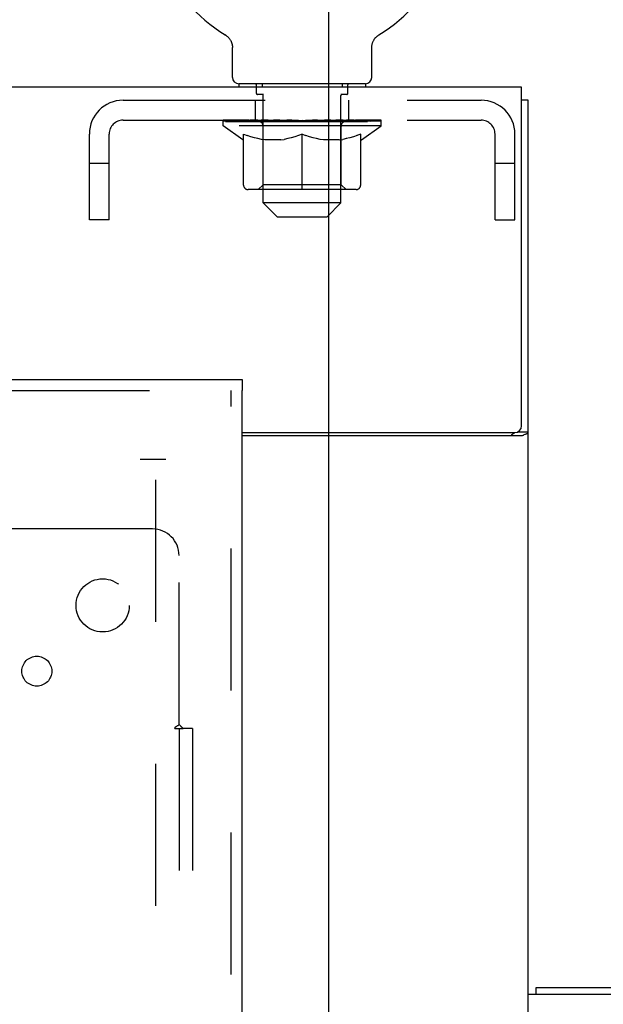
# Model space of a CAD drawing. Header units: inches. Extents: x 0 to 243, y 0 to 157.
# Tile 61 of 68: x 162.33 to 167.82, y 89.78 to 99.04. Entities that reach past the tile are written whole.
import ezdxf

# ---------------------------------------------------------------- set-up
doc = ezdxf.new("R2010")
doc.units = ezdxf.units.IN
doc.header["$LTSCALE"] = 13.357143
doc.header["$MEASUREMENT"] = 0
doc.linetypes.add('HIDDEN', pattern=[0.2, 0.1, -0.1])
doc.layers.get('0').update_dxf_attribs({"linetype": 'CONTINUOUS'})
for name, color, linetype in [('DEFAULT_2', 8, 'HIDDEN'), ('DIMENSIONS', 7, 'CONTINUOUS'), ('MAIN_DOOR_ASSEMBLY', 7, 'CONTINUOUS'), ('SUBPANELS', 7, 'CONTINUOUS')]:
    doc.layers.add(name, color=color, linetype=linetype)
doc.styles.get("Standard").update_dxf_attribs({"font": 'arial.ttf'})
doc.dimstyles.new('DIMSTYLE_1', dxfattribs={"dimtxt": 1.071429, "dimasz": 1.428571, "dimexe": 0.09, "dimexo": 0.07, "dimgap": 0.0375, "dimtad": 0, "dimtih": 1, "dimtoh": 1, "dimzin": 4, "dimdsep": 46, "dimtxsty": 'Standard', "dimblk": '_FILLED', "dimblk1": '_FILLED', "dimblk2": '_FILLED', "dimcen": 0.09, "dimazin": 1, "dimtfac": 1, "dimtdec": 3, "dimtofl": 0, "dimtmove": 0, "dimatfit": 3, "dimldrblk": '_FILLED', "dimfxl": 0, "dimtolj": 1, "dimtzin": 4, "dimarcsym": 0})

# ---------------------------------------------------------------- blocks, each defined once
blk = doc.blocks.new('_FILLED')
at = {"color": 0, "linetype": 'ByBlock'}
blk.add_solid([(0, 0), (-1, 0.2), (-1, -0.2)], dxfattribs=at)
blk = doc.blocks.new('*D9')
at = {"layer": 'DIMENSIONS', "color": 2, "linetype": 'Continuous'}
for p, q in [((158.0508, 98.4079), (158.0508, 88.1198)), ((158.0508, 75.6889), (158.0508, 85.9769)), ((164.6305, 75.6889), (156.7651, 75.6889))]:
    blk.add_line(p, q, dxfattribs=at)
at = {"layer": 'DIMENSIONS', "color": 2, "linetype": 'Continuous', "xscale": 1.4285714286, "yscale": 1.4285714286, "zscale": 1.4285714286}
for p, rotation in [((158.0508, 98.4079), 90), ((158.0508, 75.6889), 270)]:
    blk.add_blockref('_FILLED', p, dxfattribs=dict(at, rotation=rotation))
at = {"layer": 'DIMENSIONS', "color": 2, "linetype": 'Continuous', "insert": (158.0508, 87.5841), "char_height": 1.07143, "width": 3.744025, "attachment_point": 2, "line_spacing_factor": 0.9}
blk.add_mtext('22.72', dxfattribs=at)
blk = doc.blocks.new('*D10')
at = {"layer": 'DIMENSIONS', "color": 2, "linetype": 'Continuous'}
for p, q in [((165.2345, 76.2929), (165.2345, 103.9513)), ((167.1095, 99.1579), (167.1095, 103.9513)), ((165.2345, 102.6656), (162.2613, 102.6656)), ((167.1095, 102.6656), (169.9666, 102.6656))]:
    blk.add_line(p, q, dxfattribs=at)
at = {"layer": 'DIMENSIONS', "color": 2, "linetype": 'Continuous', "xscale": 1.4285714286, "yscale": 1.4285714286, "zscale": 1.4285714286}
blk.add_blockref('_FILLED', (165.2345, 102.6656), dxfattribs=at)
at = {"layer": 'DIMENSIONS', "color": 2, "linetype": 'Continuous', "xscale": 1.4285714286, "yscale": 1.4285714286, "zscale": 1.4285714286, "rotation": 180}
blk.add_blockref('_FILLED', (167.1095, 102.6656), dxfattribs=at)
at = {"layer": 'DIMENSIONS', "color": 2, "linetype": 'Continuous', "insert": (161.7256, 103.2013), "char_height": 1.07143, "width": 2.911577, "attachment_point": 3, "line_spacing_factor": 0.9}
blk.add_mtext('1.88', dxfattribs=at)

msp = doc.modelspace()

# ---------------------------------------------------------------- linework, layer by layer
at = {"color": 7, "linetype": 'Continuous'}
for p, q in [((164.2614, 98.8992), (164.2613, 98.8992)), ((164.2613, 98.8992), (164.2657, 98.8965)), ((164.2629, 98.8982), (164.2621, 98.8987)), ((164.2657, 98.8965), (164.27, 98.8936)), ((164.27, 98.8936), (164.2742, 98.8905)), ((165.6947, 98.8905), (165.699, 98.8936)), ((165.6989, 98.8936), (165.7032, 98.8965)), ((165.699, 98.8936), (165.7001, 98.8944)), ((165.7032, 98.8965), (165.7076, 98.8992)), ((165.7068, 98.8987), (165.706, 98.8982)), ((165.7077, 98.8992), (165.7076, 98.8992)), ((164.2741, 98.8906), (164.2783, 98.8873)), ((164.2781, 98.8874), (164.2822, 98.8839)), ((164.2821, 98.8841), (164.286, 98.8804)), ((164.2859, 98.8806), (164.2897, 98.8768)), ((164.2896, 98.8769), (164.2933, 98.873)), ((164.2931, 98.8731), (164.2967, 98.8691)), ((164.2965, 98.8692), (164.2999, 98.865)), ((164.2998, 98.8652), (164.303, 98.8609)), ((164.3029, 98.8611), (164.306, 98.8566)), ((164.3059, 98.8568), (164.3088, 98.8523)), ((164.3087, 98.8524), (164.3114, 98.8478)), ((164.3114, 98.8479), (164.3139, 98.8432)), ((164.3138, 98.8434), (164.3162, 98.8386)), ((164.3161, 98.8387), (164.3183, 98.8339)), ((164.3183, 98.834), (164.3202, 98.829)), ((164.3202, 98.8291), (164.322, 98.8242)), ((164.322, 98.8243), (164.3236, 98.8192)), ((164.3236, 98.8193), (164.325, 98.8142)), ((164.325, 98.8143), (164.3262, 98.8092)), ((164.3262, 98.8093), (164.3272, 98.8041)), ((164.3272, 98.8042), (164.328, 98.799)), ((165.6409, 98.799), (165.6417, 98.8042)), ((165.6417, 98.8041), (165.6428, 98.8093)), ((165.6428, 98.8092), (165.644, 98.8143)), ((165.644, 98.8142), (165.6454, 98.8193)), ((165.6454, 98.8192), (165.647, 98.8243)), ((165.6469, 98.8242), (165.6487, 98.8291)), ((165.6487, 98.829), (165.6507, 98.834)), ((165.6507, 98.8339), (165.6528, 98.8387)), ((165.6551, 98.8432), (165.6575, 98.8478)), ((165.6575, 98.8478), (165.6602, 98.8524)), ((165.6602, 98.8523), (165.663, 98.8568)), ((165.6629, 98.8566), (165.666, 98.8611)), ((165.6659, 98.8609), (165.6691, 98.8652)), ((165.669, 98.865), (165.6724, 98.8692)), ((165.6723, 98.8691), (165.6758, 98.8731)), ((165.6757, 98.873), (165.6794, 98.8769)), ((165.6792, 98.8768), (165.6831, 98.8806)), ((165.6829, 98.8804), (165.6869, 98.8841)), ((165.6867, 98.8839), (165.6908, 98.8874)), ((165.6907, 98.8873), (165.6949, 98.8906)), ((164.328, 98.799), (164.3287, 98.7939)), ((164.3287, 98.7939), (164.3291, 98.7887)), ((164.3291, 98.7887), (164.3294, 98.7835)), ((164.3294, 98.7835), (164.3295, 98.779)), ((164.3295, 98.4979), (164.3295, 98.779)), ((165.6395, 98.7835), (165.6398, 98.7887)), ((165.6395, 98.779), (165.6395, 98.7835)), ((165.6395, 98.779), (165.6395, 98.7835)), ((165.6395, 98.4979), (165.6395, 98.779)), ((165.6398, 98.7887), (165.6403, 98.7939)), ((165.6403, 98.7939), (165.6409, 98.799)), ((165.5795, 98.4379), (164.3895, 98.4379)), ((164.3895, 98.4379), (164.3895, 98.4079)), ((165.5795, 98.4379), (165.5795, 98.4079)), ((167.047, 98.4079), (49.172, 98.4079)), ((167.047, 95.2204), (167.047, 98.4079)), ((167.1095, 98.2829), (167.047, 98.2829)), ((167.1095, 89.8749), (167.1095, 98.2829)), ((164.422, 95.1579), (166.9845, 95.1579)), ((167.0488, 95.1266), (164.422, 95.1266)), ((167.0118, 95.1642), (167.1095, 95.1642)), ((167.1845, 89.8749), (167.1845, 89.9379))]:
    msp.add_line(p, q, dxfattribs=at)
at = {"color": 3, "linetype": 'Continuous'}
for p, q in [((167.1845, 89.9379), (184.0345, 89.9379)), ((168.2425, 89.8749), (167.1095, 89.8749)), ((167.1095, 66.0009), (167.1095, 89.8749))]:
    msp.add_line(p, q, dxfattribs=at)
at = {"color": 7, "linetype": 'Continuous'}
for points in [[(165.6528, 98.8386), (165.6551, 98.8434), (165.6576, 98.8479)], [(167.0488, 95.1266), (167.0511, 95.1283), (167.0539, 95.1301), (167.0571, 95.1318), (167.0607, 95.1335), (167.0646, 95.1352), (167.0687, 95.1369), (167.0729, 95.1385), (167.0812, 95.1417)], [(167.0812, 95.1417), (167.0852, 95.1433), (167.0889, 95.1449), (167.0923, 95.1464), (167.0955, 95.148), (167.0984, 95.1496), (167.1011, 95.1514), (167.1034, 95.1532), (167.1053, 95.155), (167.1068, 95.1567), (167.108, 95.1585), (167.1088, 95.1604), (167.1093, 95.1623), (167.1095, 95.1642)]]:
    msp.add_lwpolyline(points, dxfattribs=at)
at = {"color": 3, "linetype": 'Continuous'}
for points in [[(166.9542, 95.1266), (166.9538, 95.1286), (166.9537, 95.1306), (166.9539, 95.1324), (166.9543, 95.1341), (166.9549, 95.1358), (166.9558, 95.1375), (166.957, 95.1392), (166.9584, 95.1408), (166.96, 95.1423), (166.9617, 95.1438), (166.9636, 95.1452), (166.9656, 95.1465), (166.9678, 95.1479)], [(166.9678, 95.1479), (166.9723, 95.1506), (166.9745, 95.152), (166.9767, 95.1534), (166.9787, 95.1549), (166.9805, 95.1565), (166.9818, 95.1579)]]:
    msp.add_lwpolyline(points, dxfattribs=at)
at = {"color": 7, "linetype": 'Continuous'}
for centre, radius, start, end in [((164.9845, 100.1096), 1.41, 300.81801, 239.18199), ((164.3895, 98.4979), 0.06, 180, 270), ((165.5795, 98.4979), 0.06, 270, 360), ((166.9845, 95.2204), 0.0625, 270, 360)]:
    msp.add_arc(centre, radius, start, end, dxfattribs=at)
at = {"layer": 'DEFAULT_2', "color": 8, "linetype": 'HIDDEN'}
for p, q in [((164.2688, 98.8944), (164.27, 98.8936)), ((165.7076, 98.8992), (165.7076, 98.8992)), ((164.6095, 98.4379), (164.6095, 98.4079)), ((165.3595, 98.4379), (165.3595, 98.4079)), ((164.5545, 98.3479), (164.5545, 98.4279)), ((164.6217, 98.3379), (164.5645, 98.3379)), ((165.4045, 98.3379), (165.3472, 98.3379)), ((165.4145, 98.3479), (165.4145, 98.4279)), ((163.3015, 98.2829), (166.6675, 98.2829)), ((164.547, 98.0959), (164.547, 98.2829)), ((164.6195, 97.3179), (164.6195, 98.3279)), ((165.3495, 97.3179), (165.3495, 98.3279)), ((165.422, 98.0959), (165.422, 98.2829)), ((163.3015, 98.0959), (166.6675, 98.0959)), ((164.241, 98.0412), (164.241, 98.0959)), ((164.2523, 98.0881), (164.2523, 98.0959)), ((164.2629, 98.0842), (164.2629, 98.0881)), ((164.2629, 98.0842), (165.7061, 98.0842)), ((164.2733, 98.0842), (164.2733, 98.0881)), ((164.2744, 98.0842), (164.2744, 98.0881)), ((164.2858, 98.0881), (164.2858, 98.0959)), ((164.3053, 98.0842), (164.3053, 98.0881)), ((164.3075, 98.0842), (164.3075, 98.0881)), ((164.3406, 98.0881), (164.3406, 98.0959)), ((164.3579, 98.0842), (164.3579, 98.0881)), ((164.3612, 98.0842), (164.3612, 98.0881)), ((164.5976, 98.0877), (164.3687, 98.0877)), ((164.4149, 98.0881), (164.4149, 98.0959)), ((164.4163, 98.0842), (164.4163, 98.0877)), ((164.4169, 98.0842), (164.4169, 98.0877)), ((164.42, 98.0842), (164.42, 98.0877)), ((164.4296, 98.0842), (164.4296, 98.0881)), ((164.4298, 98.0842), (164.4298, 98.0877)), ((164.4338, 98.0842), (164.4338, 98.0881)), ((164.437, 98.0842), (164.437, 98.0889)), ((164.4409, 98.0842), (164.4409, 98.0877)), ((164.4602, 98.0842), (164.4602, 98.0877)), ((164.4783, 98.0842), (164.4783, 98.0877)), ((164.4807, 98.0842), (164.4807, 98.0909)), ((164.5065, 98.0842), (164.5065, 98.0877)), ((164.5066, 98.0881), (164.5066, 98.0959)), ((164.5181, 98.0842), (164.5181, 98.0881)), ((164.5231, 98.0842), (164.5231, 98.0881)), ((164.5311, 98.0842), (164.5311, 98.0877)), ((164.5468, 98.0842), (164.5468, 98.0927)), ((164.5674, 98.0842), (164.5674, 98.0877)), ((164.5701, 98.0842), (164.5701, 98.0877)), ((164.5976, 98.0842), (164.5976, 98.0877)), ((164.676, 98.0877), (164.6103, 98.0877)), ((164.6127, 98.0881), (164.6127, 98.0959)), ((164.6208, 98.0842), (164.6208, 98.0881)), ((164.6265, 98.0842), (164.6265, 98.0881)), ((164.6332, 98.0842), (164.6332, 98.094)), ((164.6409, 98.0842), (164.6409, 98.0877)), ((164.6521, 98.0842), (164.6521, 98.0877)), ((164.676, 98.0842), (164.676, 98.0877)), ((164.7636, 98.0877), (164.701, 98.0877)), ((164.7248, 98.0842), (164.7248, 98.0877)), ((164.7302, 98.0881), (164.7302, 98.0959)), ((164.7346, 98.0842), (164.7346, 98.0881)), ((164.7373, 98.0842), (164.7373, 98.0951)), ((164.7407, 98.0842), (164.7407, 98.0881)), ((164.7501, 98.0842), (164.7501, 98.0882)), ((164.7636, 98.0842), (164.7636, 98.0877)), ((164.858, 98.0877), (164.8004, 98.0877)), ((164.8167, 98.0842), (164.8167, 98.0877)), ((164.8497, 98.0877), (164.9417, 98.0933)), ((164.8554, 98.0881), (164.8554, 98.0959)), ((164.856, 98.0957), (164.8554, 98.0959)), ((164.856, 98.0881), (164.856, 98.0957)), ((164.856, 98.0842), (164.856, 98.0881)), ((164.858, 98.0842), (164.858, 98.0877)), ((164.861, 98.0842), (164.861, 98.0884)), ((164.8624, 98.0842), (164.8624, 98.0881)), ((164.9054, 98.0877), (164.9787, 98.0877)), ((164.9136, 98.0842), (164.9136, 98.0877)), ((164.917, 98.0877), (164.917, 98.0918)), ((164.9417, 98.0877), (164.9417, 98.0933)), ((164.9563, 98.0842), (164.9563, 98.0877)), ((164.9815, 98.0882), (164.9812, 98.0881)), ((164.9812, 98.0842), (164.9812, 98.0881)), ((164.9815, 98.0842), (164.9815, 98.0882)), ((164.9845, 98.0881), (164.9845, 98.0959)), ((164.9845, 98.0959), (165.1192, 98.0877)), ((164.9875, 98.0842), (164.9875, 98.0882)), ((164.9875, 98.0882), (164.9877, 98.0881)), ((164.9877, 98.0842), (164.9877, 98.0881)), ((165.0127, 98.0877), (165.0636, 98.0877)), ((165.0127, 98.0842), (165.0127, 98.0877)), ((165.0554, 98.0842), (165.0554, 98.0877)), ((165.1066, 98.0842), (165.1066, 98.0881)), ((165.108, 98.0842), (165.108, 98.0884)), ((165.1109, 98.0877), (165.1685, 98.0877)), ((165.1109, 98.0842), (165.1109, 98.0877)), ((165.1129, 98.0957), (165.1136, 98.0959)), ((165.1129, 98.0881), (165.1129, 98.0957)), ((165.113, 98.0842), (165.113, 98.0881)), ((165.1136, 98.0881), (165.1136, 98.0959)), ((165.1523, 98.0842), (165.1523, 98.0877)), ((165.2053, 98.0877), (165.2679, 98.0877)), ((165.2053, 98.0842), (165.2053, 98.0877)), ((165.2189, 98.0842), (165.2189, 98.0882)), ((165.2282, 98.0842), (165.2282, 98.0881)), ((165.2316, 98.0842), (165.2316, 98.0951)), ((165.2343, 98.0842), (165.2343, 98.0881)), ((165.2388, 98.0881), (165.2388, 98.0959)), ((165.2441, 98.0842), (165.2441, 98.0877)), ((165.293, 98.0877), (165.3587, 98.0877)), ((165.293, 98.0842), (165.293, 98.0877)), ((165.3168, 98.0842), (165.3168, 98.0877)), ((165.3281, 98.0842), (165.3281, 98.0877)), ((165.3358, 98.0842), (165.3358, 98.094)), ((165.3424, 98.0842), (165.3424, 98.0881)), ((165.3481, 98.0842), (165.3481, 98.0881)), ((165.3562, 98.0881), (165.3562, 98.0959)), ((165.3713, 98.0877), (165.6003, 98.0877)), ((165.3713, 98.0842), (165.3713, 98.0877)), ((165.3988, 98.0842), (165.3988, 98.0877)), ((165.4016, 98.0842), (165.4016, 98.0877)), ((165.4222, 98.0842), (165.4222, 98.0927)), ((165.4379, 98.0842), (165.4379, 98.0877)), ((165.4458, 98.0842), (165.4458, 98.0881)), ((165.4508, 98.0842), (165.4508, 98.0881)), ((165.4624, 98.0881), (165.4624, 98.0959)), ((165.4624, 98.0842), (165.4624, 98.0877)), ((165.4882, 98.0842), (165.4882, 98.0909)), ((165.4906, 98.0842), (165.4906, 98.0877)), ((165.5087, 98.0842), (165.5087, 98.0877)), ((165.528, 98.0842), (165.528, 98.0877)), ((165.532, 98.0842), (165.532, 98.0889)), ((165.5351, 98.0842), (165.5351, 98.0881)), ((165.5391, 98.0842), (165.5391, 98.0877)), ((165.5393, 98.0842), (165.5393, 98.0881)), ((165.5489, 98.0842), (165.5489, 98.0877)), ((165.552, 98.0842), (165.552, 98.0877)), ((165.5527, 98.0842), (165.5527, 98.0877)), ((165.554, 98.0881), (165.554, 98.0959)), ((165.6078, 98.0842), (165.6078, 98.0881)), ((165.611, 98.0842), (165.611, 98.0881)), ((165.6284, 98.0881), (165.6284, 98.0959)), ((165.6614, 98.0842), (165.6614, 98.0881)), ((165.6637, 98.0842), (165.6637, 98.0881)), ((165.6831, 98.0881), (165.6831, 98.0959)), ((165.6945, 98.0842), (165.6945, 98.0881)), ((165.6957, 98.0842), (165.6957, 98.0881)), ((165.7061, 98.0842), (165.7061, 98.0881)), ((165.7167, 98.0881), (165.7167, 98.0959)), ((165.728, 98.0412), (165.728, 98.0959)), ((165.728, 98.0412), (164.241, 98.0412)), ((164.4274, 97.9107), (164.241, 98.0412)), ((164.6186, 97.4892), (164.6186, 98.0376)), ((165.3504, 97.4892), (165.3504, 98.0376)), ((165.5416, 97.9107), (165.728, 98.0412)), ((162.9845, 97.1579), (162.9845, 97.9659)), ((163.1715, 97.1579), (163.1715, 97.9659)), ((164.4274, 97.9107), (164.434, 97.9107)), ((164.434, 97.486), (164.434, 97.9657)), ((164.434, 97.9657), (164.4687, 97.9523)), ((164.5029, 97.9406), (164.4683, 97.9524)), ((164.5363, 97.9306), (164.5023, 97.9408)), ((164.5694, 97.9223), (164.5357, 97.9308)), ((164.6024, 97.9156), (164.5688, 97.9224)), ((164.6351, 97.9107), (164.602, 97.9157)), ((164.7833, 97.9107), (164.6351, 97.9107)), ((164.7833, 97.9107), (164.8164, 97.9157)), ((164.8496, 97.9224), (164.8161, 97.9156)), ((164.8828, 97.9308), (164.8491, 97.9223)), ((164.9162, 97.9408), (164.8821, 97.9306)), ((164.9501, 97.9524), (164.9156, 97.9406)), ((164.9845, 97.9657), (164.9497, 97.9523)), ((164.9845, 97.4426), (164.9845, 97.9657)), ((164.9845, 97.9657), (165.0192, 97.9523)), ((165.0534, 97.9406), (165.0188, 97.9524)), ((165.0868, 97.9306), (165.0528, 97.9408)), ((165.1199, 97.9223), (165.0862, 97.9308)), ((165.1529, 97.9156), (165.1193, 97.9224)), ((165.1856, 97.9107), (165.1525, 97.9157)), ((165.3338, 97.9107), (165.1856, 97.9107)), ((165.3338, 97.9107), (165.3669, 97.9157)), ((165.4001, 97.9224), (165.3666, 97.9156)), ((165.4333, 97.9308), (165.3996, 97.9223)), ((165.4667, 97.9408), (165.4326, 97.9306)), ((165.5006, 97.9524), (165.4661, 97.9406)), ((165.535, 97.9657), (165.5002, 97.9523)), ((165.535, 97.486), (165.535, 97.9657)), ((165.535, 97.9107), (165.5416, 97.9107)), ((166.7975, 97.1579), (166.7975, 97.9659)), ((166.9845, 97.1579), (166.9845, 97.9659)), ((163.1715, 97.6879), (162.9845, 97.6879)), ((166.9845, 97.6879), (166.7975, 97.6879)), ((165.4916, 97.4426), (164.4774, 97.4426)), ((164.6186, 97.4892), (164.572, 97.4426)), ((165.3504, 97.4892), (164.6186, 97.4892)), ((165.3504, 97.4892), (165.397, 97.4426)), ((165.3495, 97.3179), (164.6195, 97.3179)), ((164.7495, 97.1879), (164.6195, 97.3179)), ((165.2195, 97.1879), (165.3495, 97.3179)), ((163.1715, 97.1579), (162.9845, 97.1579)), ((164.7495, 97.1879), (165.2195, 97.1879)), ((166.7975, 97.1579), (166.9845, 97.1579)), ((128.7345, 94.9079), (163.7032, 94.9079)), ((163.6095, 15.9079), (163.6095, 94.9078))]:
    msp.add_line(p, q, dxfattribs=at)
for centre, radius, start, end in [((164.5445, 98.4279), 0.01, 0, 90), ((165.4245, 98.4279), 0.01, 90, 180), ((164.5645, 98.3479), 0.01, 180, 270), ((164.6095, 98.3279), 0.01, 0, 90), ((165.3595, 98.3279), 0.01, 90, 180), ((165.4045, 98.3479), 0.01, 270, 360), ((163.3015, 97.9659), 0.317, 90, 180), ((166.6675, 97.9659), 0.317, 0, 90), ((163.3015, 97.9659), 0.13, 90, 180), ((164.572, 98.0376), 0.0466, 0, 90), ((165.397, 98.0376), 0.0466, 90, 180), ((166.6675, 97.9659), 0.13, 0, 90), ((164.4774, 97.486), 0.0434, 180, 270), ((165.4916, 97.486), 0.0434, 270, 360)]:
    msp.add_arc(centre, radius, start, end, dxfattribs=at)
for centre, major_axis, ratio, start_param, end_param in [((164.9845, 98.0959), (0.7435, 0.0078), 0.059247, 2.966439, 3.140971), ((164.2178, 98.082), (0.2318, 0), 0.060167, 0.426548, 1.470503), ((164.9845, 98.0959), (0.7435, 0), 0.060167, 3.141593, 3.316126), ((164.2178, 98.0742), (0.2318, 0.0024), 0.059247, 1.374323, 1.469882), ((164.9845, 98.0959), (0.7435, 0.0153), 0.056515, 2.79136, 2.965893), ((164.1894, 98.082), (0.2318, 0.0024), 0.059247, 0.251393, 1.295349), ((164.2695, 98.082), (0.2318, -0.0024), 0.059247, 0.601702, 1.645657), ((164.9845, 98.0959), (0.7435, -0.0078), 0.059247, -2.966439, -2.791906), ((164.2695, 98.0742), (0.2318, 0), 0.060167, 1.549477, 1.645036), ((164.1894, 98.0742), (0.2318, 0.0048), 0.056515, 1.199244, 1.294804), ((164.2734, 98.0769), (0.1922, 0.002), 0.059247, 1.051627, 1.625044), ((164.2503, 98.0769), (0.1922, 0.004), 0.056515, 0.876548, 1.449966), ((164.3181, 98.0769), (0.1922, 0), 0.060167, 1.226781, 1.800198), ((164.9845, 98.0959), (0.7435, 0.0224), 0.052059, 2.616423, 2.790956), ((164.1851, 98.082), (0.2318, 0.0048), 0.056515, 0.076315, 1.120271), ((164.3429, 98.082), (0.2318, -0.0048), 0.056515, 0.77678, 1.820736), ((164.9845, 98.0959), (0.7435, -0.0153), 0.056515, -2.79136, -2.616827), ((164.3429, 98.0742), (0.2318, -0.0024), 0.059247, 1.724631, 1.82019), ((164.1851, 98.0742), (0.2318, 0.007), 0.052059, 1.024308, 1.119867), ((164.2495, 98.0769), (0.1922, 0.0058), 0.052059, 0.701611, 1.275029), ((164.3831, 98.0769), (0.1922, -0.002), 0.059247, 1.401935, 1.975352), ((164.9845, 98.0959), (0.7435, 0.0288), 0.046022, 2.441677, 2.61621), ((164.4358, 98.082), (0.2318, -0.007), 0.052059, 0.951717, 1.995673), ((164.9845, 98.0959), (0.7435, -0.0224), 0.052059, -2.616423, -2.441891), ((164.2052, 98.082), (0.2318, 0.007), 0.052059, -0.098622, 0.945334), ((164.4358, 98.0742), (0.2318, -0.0048), 0.056515, 1.899709, 1.995269), ((164.2052, 98.0742), (0.2318, 0.009), 0.046022, 0.849561, 0.945121), ((164.2711, 98.0769), (0.1922, 0.0074), 0.046022, 0.526865, 1.100283), ((164.4663, 98.0769), (0.1922, -0.004), 0.056515, 1.577013, 2.150431), ((164.9845, 98.0959), (0.7435, 0.0343), 0.038593, 2.267147, 2.44168), ((164.5454, 98.082), (0.2318, -0.009), 0.046022, 1.126463, 2.170419), ((164.2489, 98.082), (0.2318, 0.009), 0.046022, -0.273368, 0.770588), ((164.9845, 98.0959), (0.7435, -0.0288), 0.046022, -2.441677, -2.267144), ((164.5454, 98.0742), (0.2318, -0.007), 0.052059, 2.074646, 2.170205), ((164.2489, 98.0742), (0.2318, 0.0107), 0.038593, 0.675031, 0.77059), ((164.3143, 98.0769), (0.1922, 0.0089), 0.038593, 0.352335, 0.925752), ((164.5652, 98.0769), (0.1922, -0.0058), 0.052059, 1.75195, 2.325367), ((164.9845, 98.0959), (0.7435, 0.0388), 0.030002, 2.09283, 2.267363), ((164.6683, 98.082), (0.2318, -0.0107), 0.038593, 1.300994, 2.344949), ((164.3149, 98.082), (0.2318, 0.0107), 0.038593, -0.447899, 0.596057), ((164.9845, 98.0959), (0.7435, -0.0343), 0.038593, -2.267147, -2.092614), ((164.6683, 98.0742), (0.2318, -0.009), 0.046022, 2.249392, 2.344952), ((164.3149, 98.0742), (0.2318, 0.0121), 0.030002, 0.500714, 0.596274), ((164.3779, 98.0769), (0.1922, 0.01), 0.030002, 0.178018, 0.751436), ((164.6769, 98.0769), (0.1922, -0.0074), 0.046022, 1.926696, 2.500114), ((164.4014, 98.082), (0.2318, 0.0121), 0.030002, -0.622215, 0.421741), ((164.9845, 98.0959), (0.7435, 0.0421), 0.020513, 1.918702, 2.093235), ((164.8009, 98.082), (0.2318, -0.0121), 0.030002, 1.47531, 2.519266), ((164.9845, 98.0959), (0.7435, -0.0388), 0.030002, -2.09283, -1.918297), ((164.8009, 98.0742), (0.2318, -0.0107), 0.038593, 2.423923, 2.519482), ((164.4014, 98.0742), (0.2318, 0.0131), 0.020513, 0.326586, 0.422146), ((164.4599, 98.0769), (0.1922, 0.0109), 0.020513, 0.00389, 0.577307), ((164.798, 98.0769), (0.1922, -0.0089), 0.038593, 2.101227, 2.674644), ((164.5055, 98.082), (0.2318, 0.0131), 0.020513, -0.796343, 0.247613), ((164.9845, 98.0959), (0.7435, 0.0441), 0.010411, 1.744712, 1.919245), ((164.939, 98.082), (0.2318, -0.0131), 0.020513, 1.649438, 2.693394), ((164.9845, 98.0959), (0.7435, -0.0421), 0.020513, -1.918702, -1.744169), ((164.939, 98.0742), (0.2318, -0.0121), 0.030002, 2.598239, 2.693799), ((164.5055, 98.0742), (0.2318, 0.0137), 0.010411, 0.152596, 0.248156), ((164.5579, 98.0769), (0.1922, 0.0114), 0.010411, 6.113086, 6.686503), ((164.9247, 98.0769), (0.1922, -0.01), 0.030002, 2.275543, 2.848961), ((164.6242, 98.082), (0.2318, 0.0137), 0.010411, -0.970333, -0.000837), ((165.0785, 98.082), (0.2318, -0.0137), 0.010411, 1.823428, 2.867384), ((164.9845, 98.0959), (0.7435, -0.0441), 0.010411, -1.744712, -1.570179), ((165.0785, 98.0742), (0.2318, -0.0131), 0.020513, 2.772368, 2.867927), ((165.0532, 98.0769), (0.1922, -0.0109), 0.020513, 2.449671, 3.023089), ((164.8905, 98.082), (0.2318, 0.0137), 0.010411, 0.274209, 1.318165), ((164.7893, 98.0769), (0.1922, 0.0114), 0.010411, -0.000381, 0.517932), ((164.7538, 98.0742), (0.2318, 0.0137), 0.010411, 0.195236, 0.407198), ((164.9845, 98.0959), (0.7435, 0.0441), 0.010411, -1.579123, -1.39688), ((165.2151, 98.0742), (0.2318, -0.0137), 0.010411, 2.946357, 3.041917), ((165.1797, 98.0769), (0.1922, -0.0114), 0.010411, 2.623661, 3.142044), ((165.03, 98.082), (0.2318, 0.0131), 0.020513, 0.448199, 1.492154), ((164.9157, 98.0769), (0.1922, 0.0109), 0.020513, 0.118504, 0.691921), ((164.8905, 98.0742), (0.2318, 0.0131), 0.020513, 0.273666, 0.369225), ((165.3448, 98.082), (0.2318, -0.0137), 0.010411, -3.140756, -2.17126), ((164.9845, 98.0959), (0.7435, 0.0421), 0.020513, -1.397424, -1.222891), ((164.9845, 98.0959), (0.7435, -0.0441), 0.010411, 1.222347, 1.39688), ((165.1681, 98.082), (0.2318, 0.0121), 0.030002, 0.622327, 1.666283), ((165.0442, 98.0769), (0.1922, 0.01), 0.030002, 0.292632, 0.86605), ((165.4111, 98.0769), (0.1922, -0.0114), 0.010411, 2.738275, 3.311692), ((165.4635, 98.082), (0.2318, -0.0131), 0.020513, 2.89398, 3.937936), ((165.03, 98.0742), (0.2318, 0.0121), 0.030002, 0.447794, 0.543354), ((165.4635, 98.0742), (0.2318, -0.0137), 0.010411, 2.893437, 2.988996), ((165.3006, 98.082), (0.2318, 0.0107), 0.038593, 0.796643, 1.840599), ((164.9845, 98.0959), (0.7435, 0.0388), 0.030002, -1.223295, -1.048762), ((164.9845, 98.0959), (0.7435, -0.0421), 0.020513, 1.048358, 1.222891), ((165.171, 98.0769), (0.1922, 0.0089), 0.038593, 0.466948, 1.040366), ((165.509, 98.0769), (0.1922, -0.0109), 0.020513, 2.564285, 3.137703), ((165.5676, 98.082), (0.2318, -0.0121), 0.030002, 2.719852, 3.763807), ((165.4235, 98.082), (0.2318, 0.009), 0.046022, 0.971174, 2.01513), ((165.1681, 98.0742), (0.2318, 0.0107), 0.038593, 0.62211, 0.71767), ((165.5676, 98.0742), (0.2318, -0.0131), 0.020513, 2.719447, 2.815007), ((164.9845, 98.0959), (0.7435, 0.0343), 0.038593, -1.048979, -0.874446), ((164.9845, 98.0959), (0.7435, -0.0388), 0.030002, 0.874229, 1.048762), ((165.292, 98.0769), (0.1922, 0.0074), 0.046022, 0.641479, 1.214897), ((165.5331, 98.082), (0.2318, 0.007), 0.052059, 1.14592, 2.189876), ((165.5911, 98.0769), (0.1922, -0.01), 0.030002, 2.390157, 2.963574), ((165.654, 98.082), (0.2318, -0.0107), 0.038593, 2.545535, 3.589491), ((165.4037, 98.0769), (0.1922, 0.0058), 0.052059, 0.816225, 1.389643), ((165.3006, 98.0742), (0.2318, 0.009), 0.046022, 0.796641, 0.892201), ((165.654, 98.0742), (0.2318, -0.0121), 0.030002, 2.545319, 2.640878), ((165.6261, 98.082), (0.2318, 0.0048), 0.056515, 1.320857, 2.364813), ((164.9845, 98.0959), (0.7435, 0.0288), 0.046022, -0.874448, -0.699915), ((164.9845, 98.0959), (0.7435, -0.0343), 0.038593, 0.699913, 0.874446), ((165.6546, 98.0769), (0.1922, -0.0089), 0.038593, 2.21584, 2.789258), ((165.7201, 98.082), (0.2318, -0.009), 0.046022, 2.371005, 3.41496), ((165.5027, 98.0769), (0.1922, 0.004), 0.056515, 0.991162, 1.564579), ((165.6995, 98.082), (0.2318, 0.0024), 0.059247, 1.495935, 2.539891), ((165.7638, 98.082), (0.2318, -0.007), 0.052059, 2.196258, 3.240214), ((165.6979, 98.0769), (0.1922, -0.0074), 0.046022, 2.04131, 2.614727), ((165.4235, 98.0742), (0.2318, 0.007), 0.052059, 0.971387, 1.066947), ((165.7201, 98.0742), (0.2318, -0.0107), 0.038593, 2.371002, 2.466562), ((165.7512, 98.082), (0.2318, 0), 0.060167, 1.671089, 2.715045), ((165.7838, 98.082), (0.2318, -0.0048), 0.056515, 2.021322, 3.065278), ((165.5859, 98.0769), (0.1922, 0.002), 0.059247, 1.16624, 1.739658), ((164.9845, 98.0959), (0.7435, 0.0224), 0.052059, -0.699702, -0.525169), ((164.9845, 98.0959), (0.7435, -0.0288), 0.046022, 0.525382, 0.699915), ((165.7796, 98.082), (0.2318, -0.0024), 0.059247, 1.846243, 2.890199), ((165.7194, 98.0769), (0.1922, -0.0058), 0.052059, 1.866564, 2.439981), ((165.6508, 98.0769), (0.1922, 0), 0.060167, 1.341394, 1.914812), ((165.7186, 98.0769), (0.1922, -0.004), 0.056515, 1.691627, 2.265045), ((165.6955, 98.0769), (0.1922, -0.002), 0.059247, 1.516549, 2.089966), ((165.5331, 98.0742), (0.2318, 0.0048), 0.056515, 1.146324, 1.241883), ((165.7638, 98.0742), (0.2318, -0.009), 0.046022, 2.196472, 2.292031), ((164.9845, 98.0959), (0.7435, 0.0153), 0.056515, -0.524765, -0.350233), ((164.9845, 98.0959), (0.7435, -0.0224), 0.052059, 0.350636, 0.525169), ((165.6261, 98.0742), (0.2318, 0.0024), 0.059247, 1.321402, 1.416962), ((165.7838, 98.0742), (0.2318, -0.007), 0.052059, 2.021726, 2.117285), ((164.9845, 98.0959), (0.7435, 0.0078), 0.059247, -0.349687, -0.175154), ((164.9845, 98.0959), (0.7435, -0.0153), 0.056515, 0.1757, 0.350233), ((165.6995, 98.0742), (0.2318, 0), 0.060167, 1.496556, 1.592116), ((165.7796, 98.0742), (0.2318, -0.0048), 0.056515, 1.846789, 1.942348), ((165.7512, 98.0742), (0.2318, -0.0024), 0.059247, 1.67171, 1.76727), ((164.9845, 98.0959), (0.7435, 0), 0.060167, -0.174533, 0), ((164.9845, 98.0959), (0.7435, -0.0078), 0.059247, 0.000621, 0.175154)]:
    msp.add_ellipse(centre, major_axis=major_axis, ratio=ratio, start_param=start_param, end_param=end_param, dxfattribs=at)
at = {"layer": 'MAIN_DOOR_ASSEMBLY', "color": 3, "linetype": 'Continuous'}
for p, q in [((127.4845, 95.6579), (164.422, 95.6579)), ((164.422, 15.2619), (164.422, 95.5539))]:
    msp.add_line(p, q, dxfattribs=at)
at = {"layer": 'MAIN_DOOR_ASSEMBLY', "color": 7, "linetype": 'Continuous'}
msp.add_line((164.422, 95.6579), (164.422, 95.5539), dxfattribs=at)
at = {"layer": 'MAIN_DOOR_ASSEMBLY', "color": 8, "linetype": 'HIDDEN'}
for p, q in [((127.4845, 95.5539), (164.422, 95.5539)), ((164.318, 15.2619), (164.318, 95.5539))]:
    msp.add_line(p, q, dxfattribs=at)
at = {"layer": 'SUBPANELS', "color": 8, "linetype": 'HIDDEN'}
for p, q in [((163.5782, 94.2516), (161.9886, 94.2516)), ((163.8282, 92.412), (163.8282, 94.0016)), ((163.7874, 92.3766), (163.8668, 92.3766)), ((163.8282, 92.3766), (163.8282, 18.4391)), ((163.8469, 92.3936), (163.8405, 92.4001)), ((163.9532, 92.3766), (163.8668, 92.3766)), ((163.9532, 92.3766), (163.9532, 18.4391))]:
    msp.add_line(p, q, dxfattribs=at)
for points in [[(163.8089, 92.399), (163.8135, 92.4018), (163.8159, 92.4032), (163.8182, 92.4047), (163.8205, 92.4061), (163.8226, 92.4076), (163.8247, 92.4091), (163.8265, 92.4105), (163.8282, 92.412)], [(163.8405, 92.4001), (163.8386, 92.402), (163.8368, 92.4038), (163.8349, 92.4056), (163.8331, 92.4074), (163.8314, 92.409), (163.8297, 92.4106), (163.8282, 92.412)], [(163.7874, 92.3766), (163.788, 92.3784), (163.7888, 92.3801), (163.7896, 92.3818), (163.7906, 92.3834), (163.7917, 92.3849), (163.7929, 92.3864), (163.7942, 92.388), (163.7957, 92.3895), (163.7973, 92.391), (163.799, 92.3924), (163.8008, 92.3937), (163.8026, 92.395), (163.8046, 92.3964), (163.8067, 92.3977), (163.8089, 92.399)], [(163.8668, 92.3766), (163.8646, 92.3782), (163.8624, 92.3798), (163.8604, 92.3814), (163.8585, 92.3829), (163.8566, 92.3845), (163.8548, 92.3861), (163.8531, 92.3876), (163.8515, 92.3891), (163.85, 92.3906), (163.8484, 92.3921), (163.8469, 92.3936)]]:
    msp.add_lwpolyline(points, dxfattribs=at)
for centre, radius in [((163.1095, 93.5329), 0.25), ((162.4908, 92.9141), 0.1405)]:
    msp.add_circle(centre, radius, dxfattribs=at)
msp.add_arc((163.5782, 94.0016), 0.25, 0, 90, dxfattribs=at)

# ---------------------------------------------------------------- dimensions: what is measured, and where the dimension line sits
at = {"layer": 'DIMENSIONS', "color": 2, "linetype": 'Continuous'}
for base, p1, p2, angle, picture, middle in [((165.2344735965, 102.6656213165), (167.1094735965, 99.0878548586), (165.2344735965, 76.2228548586), 180, '*D10', (160.3142333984, 102.6596435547)), ((158.0508, 75.6889), (166.922, 98.4079), (164.7005, 75.6889), 270, '*D9', (158.0306, 87.0503))]:
    dim = msp.add_linear_dim(base=base, p1=p1, p2=p2, angle=angle, dimstyle='DIMSTYLE_1', dxfattribs=at)
    dim.commit()
    dim.dimension.update_dxf_attribs({"geometry": picture, "text_midpoint": middle, "dimtype": 160})

doc.saveas('drawing.dxf')
